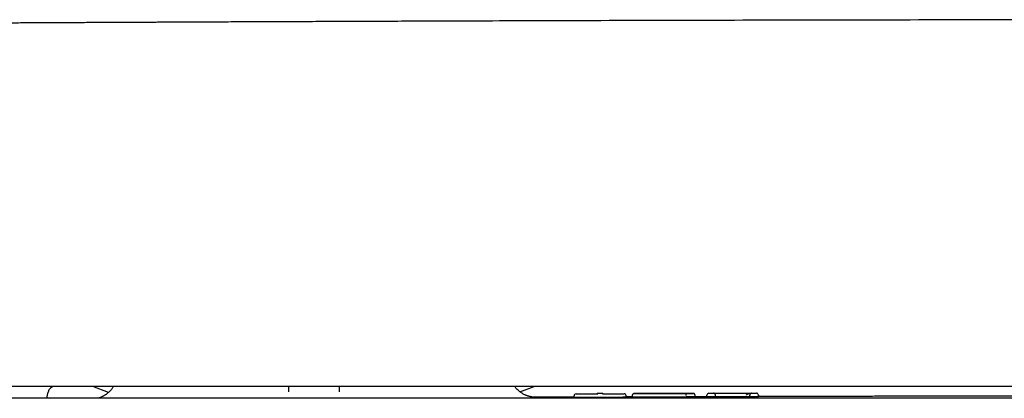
# Model space of a CAD drawing. Header units: millimetres. Extents: x 8 to 885, y 12 to 392.
# Tile 13 of 36: x 302 to 376, y 207 to 235. Entities that reach past the tile are written whole.
import ezdxf

# ---------------------------------------------------------------- set-up
doc = ezdxf.new("R2010")
doc.units = ezdxf.units.MM

msp = doc.modelspace()

# ---------------------------------------------------------------- linework, layer by layer
at = {"color": 7, "linetype": 'Continuous', "lineweight": 30}
for p, q in [((308.246, 207.023), (307.053, 207.457)), ((308.246, 207.023), (307.054, 207.457)), ((321.785, 207.06), (321.778, 207.457)), ((325.568, 207.457), (325.561, 207.062)), ((339.144, 207.065), (340.221, 207.457)), ((339.145, 207.065), (340.222, 207.457)), ((303.617, 206.575), (303.7, 207.044)), ((343.213, 206.646), (343.213, 206.756)), ((343.363, 206.906), (343.363, 206.907)), ((343.463, 206.908), (344.993, 206.913)), ((346.87, 206.655), (343.463, 206.645)), ((345.245, 206.929), (345.093, 206.929)), ((345.345, 206.914), (346.87, 206.919)), ((347.12, 206.658), (347.12, 206.768)), ((347.592, 206.782), (347.592, 206.672)), ((347.594, 206.782), (347.594, 206.782)), ((352.306, 206.685), (352.306, 206.795)), ((353.194, 206.693), (352.306, 206.691)), ((353.194, 206.675), (353.194, 206.786)), ((353.443, 206.954), (353.597, 206.955)), ((353.597, 206.674), (353.444, 206.674)), ((353.697, 206.949), (356.558, 206.957)), ((353.847, 206.797), (353.847, 206.786)), ((353.847, 206.677), (353.847, 206.786)), ((356.158, 206.694), (353.847, 206.688)), ((356.408, 206.804), (356.408, 206.794)), ((356.408, 206.794), (356.408, 206.683)), ((356.491, 206.939), (356.493, 206.94)), ((356.658, 206.963), (356.811, 206.963)), ((356.812, 206.682), (356.658, 206.682)), ((357.062, 206.685), (357.062, 206.795))]:
    msp.add_line(p, q, dxfattribs=at)
at = {"color": 7, "linetype": 'Continuous', "lineweight": 30, "flags": 128}
for points in [[(343.213, 206.662), (341.342, 206.656), (340.243, 206.652)], [(347.592, 206.677), (347.224, 206.676), (347.12, 206.675)], [(353.73, 206.951), (353.72, 206.953), (353.697, 206.955)], [(356.523, 206.958), (356.535, 206.96), (356.558, 206.962)]]:
    msp.add_lwpolyline(points, dxfattribs=at)
at = {"color": 7, "linetype": 'Continuous', "lineweight": 30}
for centre, radius, start, end in [((304.192, 206.957), 0.5, 90, 170), ((343.363, 206.757), 0.15, 90.18419, 179.99933), ((344.994, 206.778), 0.15, 90.18917, 115.16471), ((345.346, 206.78), 0.15, 65.17001, 90.18792), ((346.97, 206.768), 0.15, 0.00072, 90.17324), ((353.344, 206.804), 0.15, 90.15947, 179.99999), ((356.912, 206.813), 0.15, 0.00001, 90.14682)]:
    msp.add_arc(centre, radius, start, end, dxfattribs=at)
for points, knots in [([(517.423, 234.651), (517.155, 234.653), (516.618, 234.658), (515.815, 234.664), (515.016, 234.67), (514.226, 234.675), (513.451, 234.68), (512.691, 234.685), (511.947, 234.689), (511.212, 234.693), (510.443, 234.698), (509.641, 234.703), (508.807, 234.708), (507.987, 234.712), (507.182, 234.717), (506.392, 234.721), (505.616, 234.726), (504.854, 234.73), (504.107, 234.734), (503.375, 234.738), (502.657, 234.742), (501.953, 234.746), (501.277, 234.75), (500.627, 234.753), (500.004, 234.757), (499.393, 234.76), (498.796, 234.763), (498.2, 234.766), (497.606, 234.769), (497.014, 234.772), (496.437, 234.775), (495.875, 234.778), (495.327, 234.781), (494.803, 234.784), (494.303, 234.786), (493.826, 234.789), (493.362, 234.791), (492.911, 234.793), (492.473, 234.795), (492.048, 234.798), (491.636, 234.8), (491.236, 234.802), (490.845, 234.803), (490.078, 234.807), (488.912, 234.813), (487.343, 234.82), (485.745, 234.828), (484.137, 234.835), (482.518, 234.842), (480.898, 234.849), (479.277, 234.856), (477.655, 234.863), (476.026, 234.87), (471.99, 234.886), (465.55, 234.911), (456.708, 234.94), (447.655, 234.965), (438.391, 234.987), (428.917, 235.004), (419.443, 235.017), (409.969, 235.025), (400.303, 235.028), (390.446, 235.027), (380.398, 235.02), (370.349, 235.007), (360.301, 234.99), (350.253, 234.967), (340.781, 234.94), (334.296, 234.919), (330.796, 234.907), (329.707, 234.903), (328.618, 234.899), (327.534, 234.895), (326.458, 234.891), (325.394, 234.887), (324.343, 234.882), (323.304, 234.878), (322.278, 234.874), (321.264, 234.87), (320.264, 234.866), (319.294, 234.862), (318.355, 234.858), (317.445, 234.854), (316.548, 234.85), (315.661, 234.846), (314.977, 234.843), (314.493, 234.841), (314.2, 234.84), (313.9, 234.838), (313.59, 234.837), (313.271, 234.836), (312.921, 234.834), (312.54, 234.832), (312.126, 234.83), (311.699, 234.828), (311.255, 234.826), (310.794, 234.824), (310.316, 234.822), (309.824, 234.82), (309.318, 234.817), (308.798, 234.815), (308.263, 234.812), (307.715, 234.81), (307.152, 234.807), (306.576, 234.804), (305.985, 234.801), (305.38, 234.798), (304.761, 234.795), (304.128, 234.792), (303.5, 234.789), (302.877, 234.786), (302.259, 234.783), (301.63, 234.779), (300.989, 234.776), (300.336, 234.773), (299.651, 234.769), (298.932, 234.765), (298.179, 234.761), (297.412, 234.757), (296.631, 234.753), (295.836, 234.749), (295.027, 234.744), (294.228, 234.74), (293.438, 234.736), (292.659, 234.731), (291.868, 234.727), (291.066, 234.722), (290.252, 234.718), (289.425, 234.713), (288.587, 234.708), (287.737, 234.703), (286.876, 234.698), (286.002, 234.693), (285.117, 234.688), (284.237, 234.683), (283.363, 234.677), (282.495, 234.672), (281.618, 234.666), (280.736, 234.659), (280.146, 234.653), (279.851, 234.651)], [0, 0, 0, 0, 0.00339, 0.006778, 0.010145, 0.013477, 0.016758, 0.019935, 0.02307, 0.026161, 0.029209, 0.032781, 0.036292, 0.039742, 0.043131, 0.046459, 0.049726, 0.052932, 0.056076, 0.05916, 0.062182, 0.065144, 0.068044, 0.070722, 0.073347, 0.075916, 0.078432, 0.080893, 0.083444, 0.085934, 0.088363, 0.090731, 0.093038, 0.095283, 0.097344, 0.099351, 0.101304, 0.103202, 0.105046, 0.106836, 0.108571, 0.110252, 0.111885, 0.113513, 0.119932, 0.12661, 0.133333, 0.140102, 0.146917, 0.153778, 0.160561, 0.167389, 0.174258, 0.181136, 0.218355, 0.255574, 0.292793, 0.332671, 0.372549, 0.412427, 0.452305, 0.492182, 0.534477, 0.576772, 0.619066, 0.661361, 0.703656, 0.74595, 0.780966, 0.785551, 0.790137, 0.794722, 0.7993, 0.803832, 0.80831, 0.812735, 0.817107, 0.821426, 0.825692, 0.829905, 0.834065, 0.837938, 0.841765, 0.845544, 0.849276, 0.852961, 0.854177, 0.855399, 0.856661, 0.857964, 0.859308, 0.860693, 0.862378, 0.86412, 0.865919, 0.867775, 0.869728, 0.87174, 0.873811, 0.875941, 0.878131, 0.88038, 0.882689, 0.885057, 0.887484, 0.88997, 0.892516, 0.895121, 0.897785, 0.900509, 0.903058, 0.905657, 0.908305, 0.911004, 0.913752, 0.91655, 0.919659, 0.922828, 0.926056, 0.929343, 0.93269, 0.936096, 0.939561, 0.94279, 0.946068, 0.949396, 0.952775, 0.956203, 0.95968, 0.963208, 0.966786, 0.970413, 0.97409, 0.977817, 0.981594, 0.985201, 0.988858, 0.992555, 0.996275, 1, 1, 1, 1]), ([(527.308, 207.457), (523.945, 207.457), (517.22, 207.457), (507.133, 207.457), (497.045, 207.457), (486.957, 207.457), (476.869, 207.457), (466.781, 207.457), (456.694, 207.457), (446.446, 207.457), (436.038, 207.457), (425.469, 207.457), (414.901, 207.457), (404.333, 207.457), (393.765, 207.457), (383.197, 207.457), (372.629, 207.457), (362.06, 207.457), (351.492, 207.457), (340.924, 207.457), (330.356, 207.457), (319.989, 207.457), (309.824, 207.457), (299.859, 207.457), (289.895, 207.457), (279.931, 207.457), (273.288, 207.457), (269.967, 207.457)], [0, 0, 0, 0, 0.039203, 0.078405, 0.117606, 0.156807, 0.196007, 0.235207, 0.274407, 0.313606, 0.354672, 0.395737, 0.436802, 0.477867, 0.518933, 0.559998, 0.601063, 0.642128, 0.683194, 0.72426, 0.765326, 0.806393, 0.845113, 0.883834, 0.922555, 0.961277, 1, 1, 1, 1]), ([(308.602, 207.457), (308.591, 207.439), (308.562, 207.392), (308.513, 207.321), (308.457, 207.247), (308.404, 207.184), (308.356, 207.13), (308.312, 207.086), (308.269, 207.043), (308.223, 207.001), (308.172, 206.957), (308.116, 206.912), (308.056, 206.867), (307.991, 206.823), (307.92, 206.778), (307.847, 206.737), (307.773, 206.699), (307.698, 206.664), (307.619, 206.631), (307.537, 206.601), (307.48, 206.583), (307.452, 206.575), (307.451, 206.575)], [0, 0, 0, 0, 0.042477, 0.111063, 0.173095, 0.228427, 0.27696, 0.31863, 0.353401, 0.398919, 0.443453, 0.490986, 0.541483, 0.594896, 0.651165, 0.71021, 0.764081, 0.819933, 0.877682, 0.937065, 0.997395, 1, 1, 1, 1]), ([(340.244, 206.653), (340.243, 206.653), (340.239, 206.653), (340.227, 206.654), (340.207, 206.655), (340.177, 206.658), (340.139, 206.661), (340.094, 206.667), (340.046, 206.674), (339.997, 206.682), (339.946, 206.693), (339.898, 206.704), (339.853, 206.715), (339.812, 206.726), (339.77, 206.739), (339.718, 206.756), (339.653, 206.779), (339.575, 206.81), (339.49, 206.849), (339.4, 206.896), (339.305, 206.951), (339.206, 207.017), (339.104, 207.094), (339.002, 207.183), (338.9, 207.284), (338.819, 207.377), (338.775, 207.437), (338.76, 207.457)], [0, 0, 0, 0, 0.004297, 0.042176, 0.076127, 0.106431, 0.153061, 0.196446, 0.236771, 0.274267, 0.309216, 0.341955, 0.365307, 0.387838, 0.40976, 0.431302, 0.467444, 0.50737, 0.551151, 0.598838, 0.650455, 0.705994, 0.765413, 0.82862, 0.895478, 0.96579, 1, 1, 1, 1]), ([(398.637, 206.575), (395.647, 206.575), (389.664, 206.575), (380.686, 206.575), (371.699, 206.575), (362.704, 206.575), (353.7, 206.575), (344.688, 206.575), (335.668, 206.575), (326.495, 206.575), (317.171, 206.575), (307.694, 206.575), (298.208, 206.575), (288.713, 206.575), (279.209, 206.575), (272.869, 206.575), (269.698, 206.575)], [0, 0, 0, 0, 0.069567, 0.139198, 0.208895, 0.278657, 0.348483, 0.418375, 0.488333, 0.558355, 0.631783, 0.705282, 0.778853, 0.852497, 0.926212, 1, 1, 1, 1]), ([(340.183, 206.652), (340.184, 206.652), (340.319, 206.654), (340.281, 206.651), (340.244, 206.648)], [0, 0, 0, 0, 0.004579, 1, 1, 1, 1]), ([(343.363, 206.907), (343.363, 206.907), (343.364, 206.907), (343.37, 206.907), (343.379, 206.907), (343.392, 206.907), (343.407, 206.908), (343.424, 206.908), (343.443, 206.908), (343.456, 206.908), (343.463, 206.908)], [0, 0, 0, 0, 0.128004, 0.253079, 0.376769, 0.499942, 0.623118, 0.746818, 0.871925, 1, 1, 1, 1]), ([(345.093, 206.929), (345.087, 206.929), (345.073, 206.929), (345.054, 206.929), (345.037, 206.929), (345.022, 206.928), (345.01, 206.928), (345.001, 206.928), (344.994, 206.928), (344.994, 206.928), (344.993, 206.928)], [0, 0, 0, 0, 0.128074, 0.253181, 0.376882, 0.500058, 0.623231, 0.746921, 0.871996, 1, 1, 1, 1]), ([(345.345, 206.93), (345.345, 206.93), (345.344, 206.93), (345.338, 206.93), (345.328, 206.929), (345.316, 206.929), (345.301, 206.929), (345.284, 206.929), (345.265, 206.929), (345.252, 206.929), (345.245, 206.929)], [0, 0, 0, 0, 0.128101, 0.25323, 0.376945, 0.500125, 0.623294, 0.746969, 0.872023, 1, 1, 1, 1]), ([(346.87, 206.919), (346.876, 206.919), (346.89, 206.919), (346.908, 206.919), (346.926, 206.919), (346.94, 206.919), (346.953, 206.919), (346.962, 206.918), (346.968, 206.918), (346.969, 206.918), (346.97, 206.918)], [0, 0, 0, 0, 0.127977, 0.253031, 0.376706, 0.499874, 0.623055, 0.74677, 0.871899, 1, 1, 1, 1]), ([(347.742, 206.932), (347.74, 206.932), (347.732, 206.932), (347.72, 206.931), (347.703, 206.928), (347.69, 206.924), (347.68, 206.92), (347.673, 206.917), (347.664, 206.913), (347.653, 206.906), (347.644, 206.899), (347.635, 206.891), (347.625, 206.881), (347.613, 206.866), (347.601, 206.844), (347.59, 206.815), (347.589, 206.794), (347.588, 206.782)], [0, 0, 0, 0, 0.081736, 0.246281, 0.430078, 0.589971, 0.625498, 0.657721, 0.687767, 0.717103, 0.747297, 0.7636, 0.788964, 0.826377, 0.875215, 0.933966, 1, 1, 1, 1]), ([(351.646, 206.674), (351.611, 206.673), (351.542, 206.673), (351.431, 206.672), (351.317, 206.671), (351.2, 206.67), (351.078, 206.669), (350.953, 206.668), (350.825, 206.667), (350.694, 206.667), (350.56, 206.666), (350.423, 206.666), (350.283, 206.665), (350.14, 206.665), (349.995, 206.664), (349.851, 206.664), (349.708, 206.663), (349.556, 206.663), (349.393, 206.663), (349.223, 206.663), (349.06, 206.662), (348.904, 206.662), (348.755, 206.663), (348.615, 206.663), (348.484, 206.663), (348.364, 206.663), (348.253, 206.664), (348.152, 206.664), (348.061, 206.665), (347.983, 206.665), (347.917, 206.666), (347.861, 206.667), (347.81, 206.667), (347.765, 206.668), (347.724, 206.668), (347.689, 206.669), (347.66, 206.669), (347.633, 206.67), (347.61, 206.671), (347.596, 206.671), (347.59, 206.672), (347.592, 206.672), (347.592, 206.672)], [0, 0, 0, 0, 0.025801, 0.050985, 0.075669, 0.099966, 0.123988, 0.14784, 0.171624, 0.195432, 0.219349, 0.243454, 0.267814, 0.29249, 0.317534, 0.342732, 0.367283, 0.391195, 0.422223, 0.45245, 0.482064, 0.511242, 0.540151, 0.568721, 0.596491, 0.623603, 0.650224, 0.676511, 0.702607, 0.728638, 0.749755, 0.771196, 0.792779, 0.814476, 0.836334, 0.8584, 0.880721, 0.903341, 0.934036, 0.965432, 0.997618, 1, 1, 1, 1]), ([(351.537, 206.934), (351.497, 206.934), (351.419, 206.933), (351.29, 206.932), (351.156, 206.931), (351.014, 206.93), (350.867, 206.929), (350.727, 206.928), (350.597, 206.927), (350.477, 206.927), (350.354, 206.926), (350.23, 206.926), (350.104, 206.925), (349.98, 206.925), (349.857, 206.925), (349.732, 206.924), (349.607, 206.924), (349.482, 206.924), (349.36, 206.924), (349.228, 206.924), (349.087, 206.924), (348.939, 206.924), (348.807, 206.924), (348.69, 206.924), (348.589, 206.924), (348.494, 206.924), (348.394, 206.925), (348.292, 206.925), (348.19, 206.926), (348.105, 206.926), (348.033, 206.927), (347.973, 206.927), (347.92, 206.928), (347.874, 206.928), (347.834, 206.929), (347.801, 206.93), (347.776, 206.93), (347.758, 206.931), (347.747, 206.931), (347.741, 206.932), (347.741, 206.933), (347.747, 206.933), (347.76, 206.934), (347.779, 206.934), (347.805, 206.935), (347.838, 206.935), (347.879, 206.936), (347.927, 206.936), (347.981, 206.937), (348.043, 206.937), (348.106, 206.937), (348.167, 206.938), (348.226, 206.938), (348.289, 206.938), (348.355, 206.939), (348.44, 206.939), (348.547, 206.939), (348.679, 206.94), (348.774, 206.94), (348.822, 206.94)], [0, 0, 0, 0, 0.02133, 0.042269, 0.062953, 0.083525, 0.104129, 0.124907, 0.140076, 0.155509, 0.171252, 0.187349, 0.203115, 0.218763, 0.234329, 0.249849, 0.266048, 0.281981, 0.297695, 0.313239, 0.333782, 0.354231, 0.37471, 0.390562, 0.406227, 0.421764, 0.437234, 0.45786, 0.478622, 0.499663, 0.516878, 0.53421, 0.551719, 0.569462, 0.587498, 0.605879, 0.624656, 0.642076, 0.659798, 0.677856, 0.696186, 0.71427, 0.732051, 0.749566, 0.768234, 0.786542, 0.80454, 0.822284, 0.839832, 0.857243, 0.874579, 0.887492, 0.900233, 0.912835, 0.925331, 0.937755, 0.958391, 0.979086, 1, 1, 1, 1]), ([(348.822, 206.94), (348.873, 206.941), (348.973, 206.941), (349.129, 206.942), (349.289, 206.942), (349.451, 206.943), (349.617, 206.943), (349.784, 206.944), (349.954, 206.944), (350.123, 206.945), (350.291, 206.945), (350.448, 206.946), (350.593, 206.946), (350.727, 206.946), (350.857, 206.947), (350.983, 206.947), (351.104, 206.947), (351.222, 206.948), (351.335, 206.948), (351.442, 206.948), (351.541, 206.948), (351.633, 206.948), (351.718, 206.948), (351.799, 206.948), (351.875, 206.948), (351.946, 206.948), (352.008, 206.948), (352.059, 206.948), (352.097, 206.947), (352.123, 206.947), (352.141, 206.946), (352.153, 206.946), (352.159, 206.945), (352.158, 206.945), (352.15, 206.944), (352.134, 206.943), (352.109, 206.943), (352.074, 206.942), (352.032, 206.941), (351.988, 206.94), (351.947, 206.939), (351.912, 206.939), (351.874, 206.938), (351.834, 206.937), (351.782, 206.937), (351.715, 206.936), (351.631, 206.935), (351.568, 206.934), (351.537, 206.934)], [0, 0, 0, 0, 0.0252922, 0.0502914, 0.0751283, 0.0999364, 0.1248498, 0.1497808, 0.1748175, 0.2002065, 0.2252767, 0.2497634, 0.2708766, 0.291731, 0.3124168, 0.3330264, 0.3536534, 0.3743913, 0.395566, 0.416472, 0.4372093, 0.4578802, 0.4785883, 0.499436, 0.5239304, 0.5491619, 0.5745676, 0.5995479, 0.6246498, 0.6445496, 0.6647538, 0.6853113, 0.7062683, 0.7276683, 0.7495522, 0.7757931, 0.8013206, 0.8262103, 0.850544, 0.8744093, 0.8874514, 0.9003336, 0.9130746, 0.9256939, 0.9382117, 0.9589022, 0.9794651, 1, 1, 1, 1]), ([(351.218, 206.933), (351.22, 206.934), (351.228, 206.94), (351.243, 206.945), (351.257, 206.947), (351.264, 206.947)], [0, 0, 0, 0, 0.112289, 0.569073, 1, 1, 1, 1]), ([(351.646, 206.784), (351.646, 206.793), (351.645, 206.812), (351.639, 206.84), (351.629, 206.867), (351.615, 206.89), (351.597, 206.91), (351.578, 206.924), (351.557, 206.932), (351.544, 206.933), (351.537, 206.934)], [0, 0, 0, 0, 0.116514, 0.239975, 0.368551, 0.499858, 0.631185, 0.759821, 0.883373, 1, 1, 1, 1]), ([(352.305, 206.685), (352.305, 206.685), (352.307, 206.685), (352.302, 206.684), (352.291, 206.684), (352.272, 206.683), (352.245, 206.682), (352.21, 206.681), (352.164, 206.68), (352.109, 206.679), (352.042, 206.678), (351.97, 206.677), (351.896, 206.676), (351.821, 206.675), (351.738, 206.674), (351.677, 206.674), (351.646, 206.674)], [0, 0, 0, 0, 0.02103, 0.100189, 0.179715, 0.259512, 0.339522, 0.419735, 0.500195, 0.58101, 0.662367, 0.744533, 0.806909, 0.870128, 0.934409, 1, 1, 1, 1]), ([(352.304, 206.795), (352.304, 206.806), (352.302, 206.827), (352.293, 206.854), (352.281, 206.876), (352.267, 206.895), (352.254, 206.907), (352.244, 206.916), (352.237, 206.92), (352.228, 206.926), (352.218, 206.931), (352.208, 206.935), (352.198, 206.938), (352.19, 206.941), (352.181, 206.942), (352.173, 206.943), (352.164, 206.944), (352.155, 206.944), (352.15, 206.944)], [0, 0, 0, 0, 0.056211, 0.106473, 0.148681, 0.181602, 0.227639, 0.242878, 0.253941, 0.277008, 0.320006, 0.375447, 0.444844, 0.528651, 0.627214, 0.740747, 0.862542, 1, 1, 1, 1]), ([(352.305, 206.795), (352.306, 206.795), (352.307, 206.795), (352.305, 206.795), (352.304, 206.795)], [0, 0, 0, 0, 0.2100193, 1, 1, 1, 1]), ([(353.194, 206.786), (353.194, 206.79), (353.194, 206.8), (353.194, 206.803), (353.194, 206.804)], [0, 0, 0, 0, 0.500005, 1, 1, 1, 1]), ([(353.343, 206.954), (353.344, 206.954), (353.345, 206.954), (353.351, 206.954), (353.36, 206.954), (353.373, 206.954), (353.387, 206.954), (353.405, 206.954), (353.423, 206.954), (353.437, 206.954), (353.443, 206.954)], [0, 0, 0, 0, 0.128005, 0.253081, 0.376771, 0.499944, 0.62312, 0.74682, 0.871926, 1, 1, 1, 1]), ([(353.597, 206.955), (353.603, 206.955), (353.617, 206.955), (353.635, 206.955), (353.653, 206.955), (353.667, 206.955), (353.68, 206.955), (353.689, 206.955), (353.695, 206.955), (353.696, 206.955), (353.697, 206.955)], [0, 0, 0, 0, 0.127976, 0.253029, 0.376705, 0.499873, 0.623054, 0.746769, 0.871898, 1, 1, 1, 1]), ([(353.847, 206.799), (353.846, 206.809), (353.845, 206.83), (353.834, 206.86), (353.817, 206.89), (353.799, 206.909), (353.784, 206.92), (353.773, 206.927), (353.761, 206.934), (353.747, 206.939), (353.735, 206.943), (353.724, 206.946), (353.714, 206.947), (353.705, 206.948), (353.699, 206.948), (353.697, 206.948)], [0, 0, 0, 0, 0.104884, 0.222233, 0.353702, 0.499603, 0.550249, 0.608928, 0.675442, 0.749498, 0.813747, 0.868699, 0.914583, 0.966902, 1, 1, 1, 1]), ([(356.158, 206.805), (356.159, 206.811), (356.16, 206.823), (356.17, 206.841), (356.183, 206.857), (356.203, 206.874), (356.23, 206.891), (356.264, 206.907), (356.314, 206.925), (356.383, 206.941), (356.469, 206.953), (356.528, 206.955), (356.558, 206.956)], [0, 0, 0, 0, 0.038574, 0.079198, 0.124134, 0.174246, 0.248962, 0.331417, 0.419458, 0.605264, 0.800278, 1, 1, 1, 1]), ([(356.558, 206.956), (356.547, 206.955), (356.525, 206.953), (356.492, 206.941), (356.467, 206.924), (356.448, 206.906), (356.435, 206.89), (356.425, 206.874), (356.418, 206.857), (356.413, 206.84), (356.409, 206.823), (356.409, 206.81), (356.408, 206.804)], [0, 0, 0, 0, 0.199694, 0.394687, 0.580484, 0.668528, 0.750991, 0.825719, 0.875843, 0.92079, 0.961423, 1, 1, 1, 1]), ([(356.558, 206.962), (356.558, 206.962), (356.559, 206.962), (356.565, 206.962), (356.575, 206.962), (356.587, 206.963), (356.602, 206.963), (356.619, 206.963), (356.638, 206.963), (356.651, 206.963), (356.658, 206.963)], [0, 0, 0, 0, 0.128005, 0.253081, 0.3767711, 0.4999446, 0.6231201, 0.7468205, 0.8719267, 1, 1, 1, 1]), ([(356.811, 206.963), (356.818, 206.963), (356.831, 206.963), (356.85, 206.963), (356.867, 206.963), (356.882, 206.963), (356.895, 206.963), (356.904, 206.963), (356.91, 206.963), (356.911, 206.963), (356.911, 206.963)], [0, 0, 0, 0, 0.1279762, 0.2530289, 0.376704, 0.4998723, 0.6230532, 0.7467688, 0.8718982, 1, 1, 1, 1]), ([(357.062, 206.813), (357.062, 206.812), (357.062, 206.81), (357.062, 206.8), (357.062, 206.795)], [0, 0, 0, 0, 0.499996, 1, 1, 1, 1]), ([(398.637, 206.757), (398.394, 206.757), (397.911, 206.757), (397.191, 206.757), (396.481, 206.757), (395.783, 206.757), (395.094, 206.757), (394.429, 206.756), (393.787, 206.756), (393.167, 206.756), (392.556, 206.756), (391.955, 206.756), (391.341, 206.755), (390.714, 206.755), (390.076, 206.755), (389.45, 206.754), (388.835, 206.754), (388.232, 206.754), (387.641, 206.753), (387.061, 206.753), (386.493, 206.752), (385.936, 206.752), (385.391, 206.752), (384.858, 206.751), (384.337, 206.751), (383.827, 206.75), (383.328, 206.75), (382.842, 206.749), (382.36, 206.749), (381.882, 206.748), (381.41, 206.748), (380.95, 206.747), (380.504, 206.747), (380.07, 206.746), (379.655, 206.746), (379.258, 206.745), (378.879, 206.745), (378.513, 206.745), (378.157, 206.744), (377.814, 206.744), (377.482, 206.743), (377.162, 206.743), (376.849, 206.742), (376.543, 206.742), (376.245, 206.742), (375.959, 206.741), (375.687, 206.741), (375.427, 206.74), (375.18, 206.74), (374.946, 206.74), (374.725, 206.739), (374.516, 206.739), (374.32, 206.739), (374.13, 206.739), (373.855, 206.738), (373.487, 206.738), (373.027, 206.737), (372.559, 206.736), (372.083, 206.735), (371.594, 206.735), (371.091, 206.734), (370.575, 206.733), (370.056, 206.732), (369.535, 206.731), (369.011, 206.73), (368.476, 206.729), (367.929, 206.728), (367.37, 206.727), (366.799, 206.726), (366.217, 206.725), (365.622, 206.723), (365.016, 206.722), (364.401, 206.721), (363.779, 206.72), (363.148, 206.718), (362.507, 206.717), (361.836, 206.715), (361.135, 206.714), (360.403, 206.712), (359.658, 206.71), (358.902, 206.708), (358.139, 206.707), (357.525, 206.705), (357.165, 206.704), (357.062, 206.704)], [0, 0, 0, 0, 0.017566, 0.034878, 0.051938, 0.068745, 0.085299, 0.1016, 0.116737, 0.13165, 0.146338, 0.160801, 0.17504, 0.190665, 0.20601, 0.221076, 0.235861, 0.250366, 0.264591, 0.278535, 0.2922, 0.305585, 0.318689, 0.331514, 0.344058, 0.356322, 0.368306, 0.38001, 0.391434, 0.403102, 0.414462, 0.425515, 0.43626, 0.446698, 0.456828, 0.466211, 0.475315, 0.484138, 0.492681, 0.500943, 0.508926, 0.516629, 0.524051, 0.531527, 0.538695, 0.545556, 0.552109, 0.558355, 0.564294, 0.569925, 0.575249, 0.580265, 0.584974, 0.589443, 0.593944, 0.6048, 0.616002, 0.62713, 0.63858, 0.650351, 0.662443, 0.674856, 0.687591, 0.699892, 0.712479, 0.725352, 0.73851, 0.751954, 0.765684, 0.779699, 0.794001, 0.808587, 0.82346, 0.838344, 0.853505, 0.868941, 0.884652, 0.901928, 0.919526, 0.937445, 0.955685, 0.974089, 0.992516, 1, 1, 1, 1])]:
    msp.add_open_spline(points, degree=3, knots=knots, dxfattribs=at)
for points in [[(343.463, 206.645), (343.447, 206.645), (343.414, 206.645), (343.367, 206.645), (343.323, 206.645), (343.285, 206.645), (343.254, 206.645), (343.231, 206.646), (343.216, 206.646), (343.214, 206.646), (343.213, 206.646)], [(347.12, 206.658), (347.119, 206.658), (347.117, 206.658), (347.102, 206.657), (347.079, 206.657), (347.048, 206.657), (347.01, 206.656), (346.966, 206.656), (346.919, 206.656), (346.886, 206.656), (346.87, 206.655)], [(353.444, 206.674), (353.427, 206.674), (353.395, 206.674), (353.347, 206.674), (353.304, 206.674), (353.266, 206.674), (353.235, 206.675), (353.211, 206.675), (353.197, 206.675), (353.195, 206.675), (353.194, 206.675)], [(353.847, 206.677), (353.846, 206.677), (353.844, 206.677), (353.829, 206.676), (353.806, 206.676), (353.775, 206.676), (353.737, 206.675), (353.693, 206.675), (353.646, 206.675), (353.613, 206.674), (353.597, 206.674)], [(356.408, 206.693), (356.408, 206.693), (356.406, 206.693), (356.391, 206.693), (356.368, 206.693), (356.336, 206.694), (356.298, 206.694), (356.255, 206.694), (356.208, 206.694), (356.175, 206.694), (356.158, 206.694)], [(356.658, 206.682), (356.642, 206.682), (356.609, 206.682), (356.562, 206.682), (356.519, 206.682), (356.481, 206.683), (356.449, 206.683), (356.426, 206.683), (356.411, 206.683), (356.409, 206.683), (356.408, 206.683)], [(357.062, 206.685), (357.061, 206.685), (357.059, 206.685), (357.044, 206.684), (357.021, 206.684), (356.99, 206.684), (356.952, 206.683), (356.908, 206.683), (356.861, 206.683), (356.828, 206.682), (356.812, 206.682)]]:
    msp.add_open_spline(points, degree=3, dxfattribs=at)

doc.saveas('drawing.dxf')
